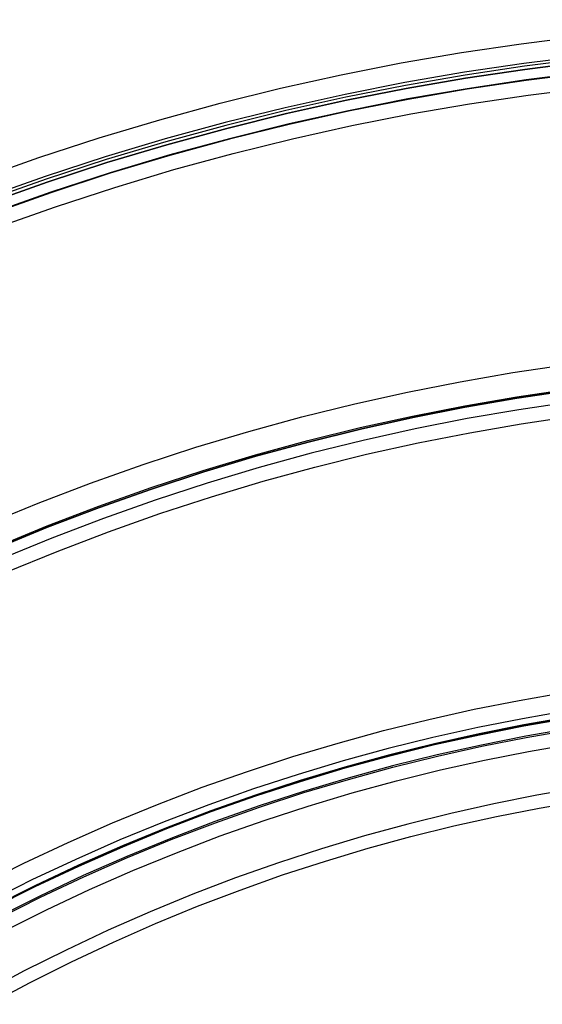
# Model space of a CAD drawing. Header units: millimetres. Extents: x 9981 to 10381, y 6395 to 6795.
# Tile 22 of 25: x 10115 to 10155, y 6719 to 6795. Entities that reach past the tile are written whole.
import ezdxf

# ---------------------------------------------------------------- set-up
doc = ezdxf.new("R2010")
doc.units = ezdxf.units.MM
doc.header["$MEASUREMENT"] = 0
doc.layers.add('0 filanca', color=1, linetype='Continuous')
doc.layers.add('0 filanca2', color=6, linetype='Continuous')

msp = doc.modelspace()

# ---------------------------------------------------------------- linework, layer by layer
at = {"layer": '0 filanca', "lineweight": -3}
for points in [[(10203.098, 6792.157), (10198.562, 6792.619), (10194.054, 6792.974), (10189.577, 6793.224), (10185.134, 6793.373), (10180.729, 6793.421), (10176.324, 6793.373), (10171.881, 6793.224), (10167.405, 6792.974), (10162.896, 6792.619), (10158.36, 6792.157), (10153.798, 6791.586), (10149.216, 6790.904), (10144.616, 6790.108), (10140.002, 6789.198), (10135.379, 6788.171), (10130.75, 6787.025), (10126.12, 6785.761), (10121.493, 6784.375), (10116.874, 6782.868), (10112.266, 6781.239)], [(10203.073, 6791.934), (10198.542, 6792.396), (10194.038, 6792.75), (10189.567, 6793.001), (10185.129, 6793.149), (10180.729, 6793.198), (10176.329, 6793.149), (10171.891, 6793.001), (10167.42, 6792.75), (10162.916, 6792.396), (10158.385, 6791.934), (10153.829, 6791.364), (10149.252, 6790.683), (10144.657, 6789.888), (10140.048, 6788.979), (10135.43, 6787.953), (10130.807, 6786.809), (10126.182, 6785.545), (10121.56, 6784.162), (10116.946, 6782.656), (10112.344, 6781.029)], [(10203.046, 6791.696), (10198.52, 6792.157), (10194.022, 6792.511), (10189.556, 6792.761), (10185.124, 6792.909), (10180.729, 6792.958), (10176.334, 6792.909), (10171.902, 6792.761), (10167.436, 6792.511), (10162.938, 6792.157), (10158.412, 6791.696), (10153.861, 6791.127), (10149.29, 6790.446), (10144.7, 6789.653), (10140.098, 6788.744), (10135.485, 6787.72), (10130.867, 6786.577), (10126.248, 6785.315), (10121.631, 6783.933), (10117.023, 6782.429), (10112.426, 6780.804)], [(10203.046, 6791.696), (10198.52, 6792.157), (10194.022, 6792.511), (10189.556, 6792.761), (10185.124, 6792.909), (10180.729, 6792.958), (10176.334, 6792.909), (10171.902, 6792.761), (10167.436, 6792.511), (10162.938, 6792.157), (10158.412, 6791.696), (10153.861, 6791.127), (10149.29, 6790.446), (10144.7, 6789.653), (10140.098, 6788.744), (10135.485, 6787.72), (10130.867, 6786.577), (10126.248, 6785.315), (10121.631, 6783.933), (10117.023, 6782.429), (10112.426, 6780.804)], [(10202.953, 6790.877), (10198.446, 6791.336), (10193.967, 6791.689), (10189.519, 6791.938), (10185.106, 6792.085), (10180.729, 6792.134), (10176.353, 6792.085), (10171.939, 6791.938), (10167.491, 6791.689), (10163.012, 6791.336), (10158.505, 6790.877), (10153.973, 6790.31), (10149.42, 6789.632), (10144.85, 6788.842), (10140.267, 6787.938), (10135.673, 6786.917), (10131.075, 6785.779), (10126.474, 6784.523), (10121.877, 6783.146), (10117.288, 6781.649), (10112.71, 6780.03)], [(10202.949, 6790.841), (10198.443, 6791.3), (10193.965, 6791.652), (10189.518, 6791.901), (10185.105, 6792.049), (10180.729, 6792.097), (10176.353, 6792.049), (10171.941, 6791.901), (10167.493, 6791.652), (10163.015, 6791.3), (10158.509, 6790.841), (10153.978, 6790.274), (10149.426, 6789.596), (10144.857, 6788.806), (10140.274, 6787.902), (10135.682, 6786.881), (10131.084, 6785.744), (10126.485, 6784.487), (10121.888, 6783.111), (10117.3, 6781.614), (10112.723, 6779.996)], [(10113.021, 6754.282), (10117.007, 6755.918), (10121.011, 6757.446), (10125.03, 6758.867), (10129.059, 6760.182), (10133.095, 6761.39), (10137.134, 6762.493), (10141.171, 6763.492), (10145.204, 6764.388), (10149.229, 6765.182), (10153.241, 6765.876), (10157.238, 6766.471), (10161.217, 6766.969), (10165.174, 6767.372), (10169.106, 6767.682), (10173.012, 6767.9), (10176.887, 6768.03), (10180.729, 6768.073), (10184.571, 6768.03), (10188.447, 6767.9), (10192.352, 6767.682), (10196.284, 6767.372), (10200.241, 6766.969)], [(10200.228, 6766.856), (10196.274, 6767.258), (10192.344, 6767.568), (10188.441, 6767.786), (10184.569, 6767.915), (10180.729, 6767.958), (10176.889, 6767.915), (10173.017, 6767.786), (10169.114, 6767.568), (10165.184, 6767.258), (10161.23, 6766.856), (10157.254, 6766.358), (10153.259, 6765.763), (10149.249, 6765.07), (10145.228, 6764.276), (10141.198, 6763.381), (10137.163, 6762.383), (10133.127, 6761.28), (10129.093, 6760.072), (10125.067, 6758.759), (10121.05, 6757.339), (10117.049, 6755.811), (10113.066, 6754.177)], [(10200.127, 6765.965), (10196.193, 6766.365), (10192.284, 6766.673), (10188.401, 6766.891), (10184.549, 6767.019), (10180.729, 6767.062), (10176.909, 6767.019), (10173.057, 6766.891), (10169.174, 6766.673), (10165.265, 6766.365), (10161.331, 6765.965), (10157.375, 6765.47), (10153.402, 6764.878), (10149.413, 6764.188), (10145.412, 6763.399), (10141.402, 6762.508), (10137.388, 6761.515), (10133.373, 6760.418), (10129.361, 6759.217), (10125.355, 6757.91), (10121.36, 6756.497), (10117.379, 6754.978), (10113.416, 6753.352)], [(10157.139, 6741.639), (10153.696, 6741.043), (10150.242, 6740.362), (10146.781, 6739.593), (10143.316, 6738.735), (10139.85, 6737.789), (10136.386, 6736.751), (10132.928, 6735.623), (10129.479, 6734.404), (10126.043, 6733.092), (10122.623, 6731.689), (10119.222, 6730.193), (10115.844, 6728.605), (10112.494, 6726.926)], [(10157.217, 6741.151), (10153.785, 6740.558), (10150.343, 6739.879), (10146.894, 6739.112), (10143.44, 6738.258), (10139.986, 6737.314), (10136.534, 6736.28), (10133.087, 6735.156), (10129.65, 6733.941), (10126.225, 6732.633), (10122.816, 6731.235), (10119.426, 6729.744), (10116.06, 6728.161), (10112.721, 6726.488)], [(10157.229, 6741.08), (10153.799, 6740.487), (10150.358, 6739.808), (10146.91, 6739.042), (10143.458, 6738.188), (10140.006, 6737.245), (10136.555, 6736.212), (10133.11, 6735.088), (10129.674, 6733.873), (10126.251, 6732.567), (10122.844, 6731.169), (10119.456, 6729.679), (10116.091, 6728.097), (10112.753, 6726.424)], [(10157.229, 6741.08), (10153.799, 6740.487), (10150.358, 6739.808), (10146.91, 6739.042), (10143.458, 6738.188), (10140.006, 6737.245), (10136.555, 6736.212), (10133.11, 6735.088), (10129.674, 6733.873), (10126.251, 6732.567), (10122.844, 6731.169), (10119.456, 6729.679), (10116.091, 6728.097), (10112.753, 6726.424)], [(10157.358, 6740.277), (10153.946, 6739.688), (10150.525, 6739.012), (10147.096, 6738.251), (10143.663, 6737.401), (10140.229, 6736.463), (10136.798, 6735.436), (10133.372, 6734.318), (10129.955, 6733.11), (10126.55, 6731.811), (10123.162, 6730.42), (10119.793, 6728.938), (10116.446, 6727.365), (10113.127, 6725.702)], [(10113.174, 6725.611), (10116.491, 6727.274), (10119.835, 6728.846), (10123.202, 6730.326), (10126.588, 6731.716), (10129.99, 6733.014), (10133.405, 6734.222), (10136.828, 6735.339), (10140.257, 6736.365), (10143.689, 6737.303), (10147.119, 6738.152), (10150.546, 6738.913), (10153.965, 6739.588), (10157.374, 6740.177)], [(10158.093, 6735.705), (10154.789, 6735.134), (10151.475, 6734.48), (10148.154, 6733.742), (10144.829, 6732.92), (10141.504, 6732.011), (10138.18, 6731.016), (10134.862, 6729.934), (10131.552, 6728.763), (10128.255, 6727.505), (10124.973, 6726.158), (10121.71, 6724.723), (10118.469, 6723.2), (10115.254, 6721.588), (10112.068, 6719.89)], [(10112.549, 6719.014), (10115.713, 6720.701), (10118.905, 6722.301), (10122.123, 6723.813), (10125.364, 6725.239), (10128.623, 6726.576), (10131.897, 6727.826), (10135.183, 6728.988), (10138.478, 6730.062), (10141.779, 6731.051), (10145.081, 6731.953), (10148.383, 6732.77), (10151.68, 6733.502), (10154.971, 6734.152), (10158.252, 6734.719)]]:
    msp.add_lwpolyline(points, dxfattribs=at)
at = {"layer": '0 filanca2', "lineweight": -3}
for points in [[(10111.736, 6782.681), (10116.379, 6784.323), (10121.035, 6785.842), (10125.697, 6787.238), (10130.363, 6788.512), (10135.028, 6789.667), (10139.687, 6790.702), (10144.336, 6791.619), (10148.972, 6792.421), (10153.59, 6793.108), (10158.187, 6793.684), (10162.758, 6794.149), (10167.301, 6794.507), (10171.813, 6794.759), (10176.29, 6794.909), (10180.729, 6794.958), (10185.168, 6794.909), (10189.645, 6794.759), (10194.157, 6794.507), (10198.7, 6794.149), (10203.272, 6793.684)], [(10112.426, 6780.804), (10117.023, 6782.429), (10121.631, 6783.933), (10126.248, 6785.315), (10130.867, 6786.577), (10135.485, 6787.72), (10140.098, 6788.744), (10144.7, 6789.653), (10149.29, 6790.446), (10153.861, 6791.127), (10158.412, 6791.696), (10162.938, 6792.157), (10167.436, 6792.511), (10171.902, 6792.761), (10176.334, 6792.909), (10180.729, 6792.958), (10185.124, 6792.909), (10189.556, 6792.761), (10194.022, 6792.511), (10198.52, 6792.157), (10203.046, 6791.696)], [(10112.426, 6780.804), (10117.023, 6782.429), (10121.631, 6783.933), (10126.248, 6785.315), (10130.867, 6786.577), (10135.485, 6787.72), (10140.098, 6788.744), (10144.7, 6789.653), (10149.29, 6790.446), (10153.861, 6791.127), (10158.412, 6791.696), (10162.938, 6792.157), (10167.436, 6792.511), (10171.902, 6792.761), (10176.334, 6792.909), (10180.729, 6792.958), (10185.124, 6792.909), (10189.556, 6792.761), (10194.022, 6792.511), (10198.52, 6792.157), (10203.046, 6791.696)], [(10113.116, 6778.927), (10117.666, 6780.536), (10122.228, 6782.024), (10126.798, 6783.392), (10131.371, 6784.641), (10135.942, 6785.772), (10140.508, 6786.787), (10145.064, 6787.686), (10149.607, 6788.471), (10154.133, 6789.145), (10158.637, 6789.709), (10163.118, 6790.165), (10167.57, 6790.516), (10171.991, 6790.763), (10176.379, 6790.91), (10180.729, 6790.958), (10185.079, 6790.91), (10189.467, 6790.763), (10193.888, 6790.516), (10198.341, 6790.165), (10202.821, 6789.709)], [(10112.284, 6756.018), (10116.312, 6757.671), (10120.36, 6759.216), (10124.423, 6760.652), (10128.496, 6761.981), (10132.576, 6763.203), (10136.659, 6764.318), (10140.741, 6765.328), (10144.817, 6766.234), (10148.886, 6767.037), (10152.942, 6767.738), (10156.982, 6768.339), (10161.004, 6768.843), (10165.005, 6769.25), (10168.98, 6769.563), (10172.927, 6769.784), (10176.845, 6769.915), (10180.729, 6769.958), (10184.613, 6769.915), (10188.531, 6769.784), (10192.478, 6769.563), (10196.454, 6769.25), (10200.454, 6768.843)], [(10113.066, 6754.177), (10117.049, 6755.811), (10121.05, 6757.339), (10125.067, 6758.759), (10129.093, 6760.072), (10133.127, 6761.28), (10137.163, 6762.383), (10141.198, 6763.381), (10145.228, 6764.276), (10149.249, 6765.07), (10153.259, 6765.763), (10157.254, 6766.358), (10161.23, 6766.856), (10165.184, 6767.258), (10169.114, 6767.568), (10173.017, 6767.786), (10176.889, 6767.915), (10180.729, 6767.958), (10184.569, 6767.915), (10188.441, 6767.786), (10192.344, 6767.568), (10196.274, 6767.258), (10200.228, 6766.856)], [(10113.066, 6754.177), (10117.049, 6755.811), (10121.05, 6757.339), (10125.067, 6758.759), (10129.093, 6760.072), (10133.127, 6761.28), (10137.163, 6762.383), (10141.198, 6763.381), (10145.228, 6764.276), (10149.249, 6765.07), (10153.259, 6765.763), (10157.254, 6766.358), (10161.23, 6766.856), (10165.184, 6767.258), (10169.114, 6767.568), (10173.017, 6767.786), (10176.889, 6767.915), (10180.729, 6767.958), (10184.569, 6767.915), (10188.441, 6767.786), (10192.344, 6767.568), (10196.274, 6767.258), (10200.228, 6766.856)], [(10113.848, 6752.336), (10117.785, 6753.952), (10121.74, 6755.461), (10125.71, 6756.865), (10129.69, 6758.164), (10133.677, 6759.357), (10137.666, 6760.447), (10141.655, 6761.434), (10145.638, 6762.319), (10149.613, 6763.103), (10153.577, 6763.789), (10157.525, 6764.376), (10161.455, 6764.868), (10165.364, 6765.266), (10169.248, 6765.572), (10173.106, 6765.788), (10176.934, 6765.916), (10180.729, 6765.958), (10184.525, 6765.916), (10188.352, 6765.788), (10192.21, 6765.572), (10196.094, 6765.266), (10200.003, 6764.868)], [(10111.835, 6728.201), (10115.218, 6729.896), (10118.628, 6731.499), (10122.061, 6733.009), (10125.515, 6734.426), (10128.984, 6735.75), (10132.467, 6736.982), (10135.958, 6738.121), (10139.455, 6739.168), (10142.955, 6740.124), (10146.453, 6740.989), (10149.948, 6741.766), (10153.435, 6742.454), (10156.911, 6743.055)], [(10112.753, 6726.424), (10116.091, 6728.097), (10119.456, 6729.679), (10122.844, 6731.169), (10126.251, 6732.567), (10129.674, 6733.873), (10133.11, 6735.088), (10136.555, 6736.212), (10140.006, 6737.245), (10143.458, 6738.188), (10146.91, 6739.042), (10150.358, 6739.808), (10153.799, 6740.487), (10157.229, 6741.08)], [(10112.753, 6726.424), (10116.091, 6728.097), (10119.456, 6729.679), (10122.844, 6731.169), (10126.251, 6732.567), (10129.674, 6733.873), (10133.11, 6735.088), (10136.555, 6736.212), (10140.006, 6737.245), (10143.458, 6738.188), (10146.91, 6739.042), (10150.358, 6739.808), (10153.799, 6740.487), (10157.229, 6741.08)], [(10113.672, 6724.648), (10116.965, 6726.298), (10120.284, 6727.858), (10123.626, 6729.328), (10126.987, 6730.707), (10130.364, 6731.996), (10133.754, 6733.195), (10137.152, 6734.303), (10140.556, 6735.322), (10143.962, 6736.253), (10147.367, 6737.095), (10150.768, 6737.851), (10154.162, 6738.521), (10157.546, 6739.106)]]:
    msp.add_lwpolyline(points, dxfattribs=at)

doc.saveas('drawing.dxf')
